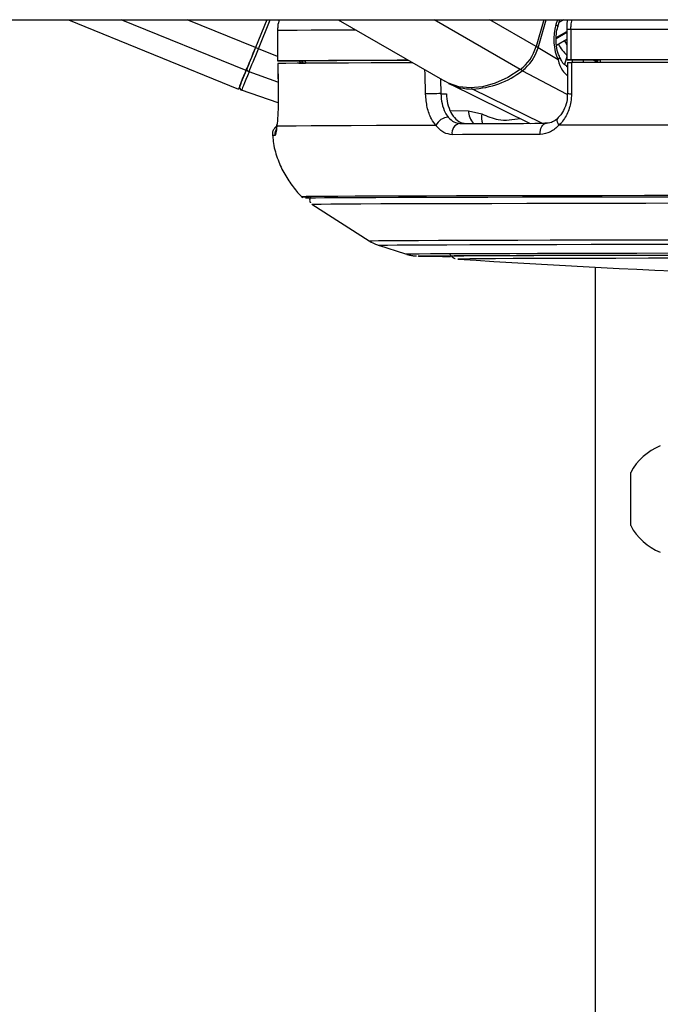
# Paper-space layout 'Surface Plate' of a CAD drawing. Header units: millimetres. Extents: x 2386 to 18395, y 1192 to 15955.
# Tile 44 of 48: x 14696 to 14822, y 5776 to 5970. Entities that reach past the tile are written whole.
import ezdxf

# ---------------------------------------------------------------- set-up
doc = ezdxf.new("R2010")
doc.units = ezdxf.units.MM

psp = doc.layouts.new('Surface Plate')

# ---------------------------------------------------------------- linework, layer by layer
at = {"color": 7, "linetype": 'Continuous', "lineweight": 25, "ltscale": 2}
for p, q in [((12429.36, 5970.28), (14884.49, 5970.28)), ((14705.18, 5970.28), (14738.76, 5956.57)), ((14744.35, 5970.28), (14742.1, 5964.77)), ((14744.35, 5970.28), (14742.1, 5964.77)), ((14758.43, 5970.28), (14779.47, 5958.1)), ((14799.05, 5970.28), (14797.52, 5964.98)), ((14801.8, 5968.88), (14802.2, 5970.28)), ((14746.46, 5968.13), (14746.46, 5962.13)), ((14746.46, 5968.13), (14746.48, 5968.13)), ((14746.48, 5968.13), (14746.48, 5962.13)), ((14803.56, 5968.32), (14803.56, 5962.32)), ((14803.56, 5968.32), (14803.56, 5968.32)), ((14804.35, 5968.32), (14804.35, 5962.32)), ((14801.55, 5965.22), (14803.56, 5966.41)), ((14801.85, 5962.32), (14797.91, 5964.74)), ((14746.5, 5961.63), (14746.59, 5955.46)), ((14746.52, 5961.63), (14746.51, 5961.63)), ((14748.46, 5962.12), (14751.94, 5962.12)), ((14751.95, 5961.63), (14750.66, 5961.63)), ((14751.94, 5962.13), (14751.95, 5961.67)), ((14803.73, 5961.82), (14803.72, 5955.68)), ((14804.14, 5962.32), (14810.14, 5962.31)), ((14810.14, 5962.32), (14810.14, 5961.83)), ((14803.73, 5960.95), (14803.55, 5961.06)), ((14780.46, 5957.58), (14796.33, 5949.8)), ((14746.61, 5953.84), (14739.36, 5956.37)), ((14778.7, 5955.66), (14779.8, 5955.66)), ((14803.72, 5955.68), (14803.72, 5955.68)), ((14746.6, 5955.45), (14746.59, 5955.46)), ((14784.18, 5952.3), (14786.81, 5951.66)), ((14753.26, 5933.81), (14764.57, 5926.58)), ((14766.41, 5925.71), (14771.74, 5923.98)), ((14782.09, 5922.96), (14782.14, 5922.96)), ((14809.19, 5921.37), (14809.19, 1555.27)), ((14816.21, 5876.63), (14816.21, 5880.81)), ((14816.21, 5870.31), (14816.21, 5876.63))]:
    psp.add_line(p, q, dxfattribs=at)
at = {"color": 8, "linetype": 'Continuous', "lineweight": 25, "ltscale": 2}
for p, q in [((14740.24, 5960.21), (14715.57, 5970.28)), ((14742.1, 5964.77), (14728.61, 5970.28)), ((14742.68, 5964.54), (14745.03, 5970.28)), ((14794.39, 5960.42), (14777.36, 5970.28)), ((14797.52, 5964.98), (14788.36, 5970.28)), ((14797.91, 5964.74), (14799.51, 5970.28)), ((14801.73, 5970.28), (14801.44, 5969.3)), ((14803, 5970.28), (14802.03, 5969.71)), ((14801.5, 5966.73), (14803.56, 5967.95)), ((14803.56, 5967.75), (14801.5, 5966.53)), ((14746.46, 5962.99), (14742.68, 5964.54)), ((14748.59, 5962.12), (14748.59, 5962.12)), ((14803.56, 5963.02), (14803.1, 5961.45)), ((14804.64, 5961.82), (14804.79, 5962.32)), ((14806.91, 5962.31), (14806.77, 5961.83)), ((14809.35, 5961.83), (14809.4, 5961.99)), ((14809.52, 5961.92), (14809.49, 5961.83)), ((14746.55, 5957.94), (14740.83, 5960)), ((14803.67, 5955.53), (14794.79, 5960.2)), ((14778.63, 5958.58), (14778.7, 5955.66)), ((14798.68, 5949.81), (14784.98, 5956.58)), ((14780.56, 5952.31), (14784.18, 5952.3)), ((14752, 5934.99), (14752, 5934.99)), ((14752.18, 5934.99), (14752.18, 5934.99)), ((14782.1, 5922.97), (14782.09, 5922.96))]:
    psp.add_line(p, q, dxfattribs=at)
at = {"color": 8, "linetype": 'Continuous', "lineweight": 25, "ltscale": 2, "flags": 128}
for points in [[(14801.44, 5969.3), (14801.6, 5969.19), (14801.72, 5969.08), (14801.78, 5968.98), (14801.8, 5968.9), (14801.79, 5968.88)], [(14761.98, 5968.22), (14760.5, 5968.22), (14756.52, 5968.2), (14753.12, 5968.18), (14750.31, 5968.17), (14748.09, 5968.15), (14746.48, 5968.13)], [(14801.85, 5962.32), (14802, 5962.49), (14802.1, 5962.65), (14802.15, 5962.8), (14802.15, 5962.94), (14802.13, 5963)], [(14809.4, 5961.99), (14809.46, 5962.17), (14809.53, 5962.31)], [(14775.69, 5955.59), (14775.6, 5959.59), (14775.58, 5960.35)], [(14803.74, 5960.91), (14803.68, 5960.97), (14803.55, 5961.07)], [(14802.04, 5949.42), (14801.87, 5949.75), (14801.76, 5950.06), (14801.71, 5950.35), (14801.73, 5950.6), (14801.82, 5950.8), (14801.9, 5950.9)], [(14751.46, 5935.29), (14751.39, 5935.29), (14751.3, 5935.28)], [(14764.57, 5926.58), (14764.59, 5926.58), (14765.13, 5926.6), (14766.37, 5926.62), (14768.32, 5926.64), (14770.96, 5926.66), (14774.28, 5926.68), (14778.25, 5926.69), (14782.87, 5926.71), (14788.1, 5926.73), (14793.91, 5926.74), (14800.28, 5926.76), (14807.16, 5926.77), (14814.53, 5926.78), (14822.33, 5926.79), (14830.54, 5926.8), (14839.09, 5926.81), (14847.95, 5926.82), (14857.07, 5926.82), (14866.39, 5926.83), (14875.88, 5926.83), (14885.47, 5926.83), (14895.11, 5926.84)], [(14766.41, 5925.71), (14766.43, 5925.72), (14766.96, 5925.73), (14768.18, 5925.75), (14770.1, 5925.77), (14772.71, 5925.79), (14775.98, 5925.81), (14779.9, 5925.82), (14784.45, 5925.84), (14789.61, 5925.86), (14795.34, 5925.87), (14801.62, 5925.88), (14808.4, 5925.9), (14815.66, 5925.91), (14823.36, 5925.92), (14831.44, 5925.93), (14839.88, 5925.94), (14848.61, 5925.95), (14857.6, 5925.95), (14866.8, 5925.96), (14876.15, 5925.96), (14885.6, 5925.96), (14895.11, 5925.96)], [(14771.74, 5923.98), (14771.93, 5923.99), (14772.81, 5924.01), (14774.4, 5924.03), (14776.67, 5924.05), (14779.62, 5924.07), (14783.24, 5924.08), (14787.49, 5924.1), (14792.36, 5924.11), (14797.82, 5924.13), (14803.84, 5924.14), (14810.38, 5924.16), (14817.4, 5924.17), (14824.87, 5924.18), (14832.75, 5924.19), (14840.98, 5924.2), (14849.52, 5924.21), (14858.32, 5924.21), (14867.33, 5924.22), (14876.5, 5924.22), (14885.78, 5924.22), (14895.11, 5924.22)], [(14774.3, 5923.58), (14774.29, 5923.58), (14774.23, 5923.59)]]:
    psp.add_lwpolyline(points, dxfattribs=at)
at = {"color": 7, "linetype": 'Continuous', "lineweight": 25, "ltscale": 2, "flags": 128}
for points in [[(14874.84, 5968.38), (14865.33, 5968.38), (14855.95, 5968.37), (14846.72, 5968.37), (14837.7, 5968.36), (14828.92, 5968.35), (14820.41, 5968.34), (14812.21, 5968.33), (14804.35, 5968.32)], [(14742.1, 5964.77), (14741.83, 5964.11), (14741.56, 5963.45), (14741.3, 5962.81), (14741.05, 5962.2), (14740.82, 5961.63), (14740.6, 5961.1), (14740.41, 5960.63), (14740.24, 5960.21)], [(14742.1, 5964.77), (14741.85, 5964.18), (14741.61, 5963.59), (14741.38, 5963.02), (14741.16, 5962.47), (14740.95, 5961.96), (14740.76, 5961.49), (14740.58, 5961.06), (14740.43, 5960.69)], [(14740.83, 5960), (14741, 5960.41), (14741.19, 5960.88), (14741.41, 5961.41), (14741.64, 5961.98), (14741.89, 5962.58), (14742.15, 5963.22), (14742.41, 5963.87), (14742.68, 5964.54)], [(14746.48, 5962.13), (14746.47, 5962.13), (14746.55, 5962.13), (14746.71, 5962.13), (14746.96, 5962.13), (14747.27, 5962.12), (14747.64, 5962.12), (14748.04, 5962.12), (14748.46, 5962.12)], [(14772.28, 5962.26), (14770.1, 5962.25), (14765.03, 5962.24), (14760.5, 5962.22), (14756.52, 5962.2), (14753.12, 5962.18), (14750.31, 5962.17), (14748.09, 5962.15), (14746.48, 5962.13)], [(14773.14, 5961.76), (14770.01, 5961.75), (14764.97, 5961.73), (14760.47, 5961.72), (14756.52, 5961.7), (14753.14, 5961.68), (14750.34, 5961.67), (14748.12, 5961.65), (14746.51, 5961.63)], [(14746.51, 5961.63), (14746.57, 5957.63), (14746.6, 5955.45)], [(14772.31, 5962.24), (14768.52, 5962.23), (14764.61, 5962.21), (14761.14, 5962.2), (14758.14, 5962.18), (14755.59, 5962.17), (14753.53, 5962.15), (14751.94, 5962.13)], [(14804.35, 5962.32), (14804.04, 5962.32), (14803.8, 5962.32), (14803.63, 5962.32), (14803.56, 5962.32), (14803.58, 5962.32), (14803.68, 5962.32), (14803.87, 5962.32), (14804.14, 5962.32)], [(14874.84, 5962.38), (14865.33, 5962.38), (14855.95, 5962.37), (14846.72, 5962.37), (14837.7, 5962.36), (14828.92, 5962.35), (14820.41, 5962.34), (14812.21, 5962.33), (14804.35, 5962.32)], [(14804.52, 5961.82), (14804.51, 5957.82), (14804.51, 5955.65)], [(14874.62, 5961.88), (14865.17, 5961.88), (14855.84, 5961.87), (14846.67, 5961.87), (14837.7, 5961.86), (14828.97, 5961.85), (14820.5, 5961.84), (14812.34, 5961.83), (14804.52, 5961.82)], [(14872.11, 5962.37), (14863.8, 5962.37), (14855.59, 5962.36), (14847.52, 5962.36), (14839.62, 5962.35), (14831.9, 5962.34), (14824.4, 5962.34), (14817.13, 5962.33), (14810.14, 5962.32)], [(14739, 5957.16), (14739.03, 5957.22), (14739.09, 5957.39), (14739.21, 5957.68), (14739.37, 5958.07), (14739.57, 5958.57), (14739.82, 5959.18), (14740.11, 5959.88), (14740.43, 5960.69)], [(14740.83, 5960), (14740.5, 5959.17), (14740.2, 5958.44), (14739.95, 5957.82), (14739.74, 5957.3), (14739.57, 5956.9), (14739.46, 5956.6), (14739.38, 5956.43), (14739.36, 5956.37)], [(14794.39, 5960.42), (14791.92, 5958.86), (14789.43, 5957.72), (14786.95, 5957.03), (14784.56, 5956.79), (14782.29, 5957.02), (14780.22, 5957.71), (14779.47, 5958.1)], [(14782.47, 5949.78), (14784.46, 5949.78), (14786.48, 5949.78), (14788.56, 5949.79), (14790.68, 5949.79), (14792.84, 5949.8), (14795.05, 5949.8), (14797.3, 5949.81), (14799.59, 5949.81)], [(14798.3, 5947.6), (14798.3, 5948.02), (14798.36, 5948.43), (14798.47, 5948.81), (14798.63, 5949.15), (14798.83, 5949.43), (14799.06, 5949.64), (14799.32, 5949.77), (14799.59, 5949.81)], [(14746.31, 5949.22), (14746.32, 5949.55), (14746.32, 5949.58)], [(14777.74, 5949.37), (14771.57, 5949.35), (14765.99, 5949.34), (14761.03, 5949.32), (14756.72, 5949.3), (14753.08, 5949.28), (14750.12, 5949.26), (14747.86, 5949.24), (14746.31, 5949.22)], [(14877.93, 5949.48), (14867.64, 5949.48), (14857.49, 5949.47), (14847.53, 5949.47), (14837.79, 5949.46), (14828.32, 5949.45), (14819.18, 5949.44), (14810.41, 5949.43), (14802.04, 5949.42)], [(14798.3, 5947.6), (14795.98, 5947.59), (14793.7, 5947.59), (14791.47, 5947.58), (14789.27, 5947.58), (14787.13, 5947.58), (14785.02, 5947.57), (14782.97, 5947.57), (14780.96, 5947.56)], [(14893.97, 5935.56), (14885.07, 5935.56), (14875.09, 5935.55), (14865.21, 5935.55), (14855.47, 5935.55), (14845.92, 5935.54), (14836.61, 5935.53), (14827.59, 5935.52), (14818.9, 5935.51), (14810.58, 5935.5), (14802.67, 5935.49), (14795.21, 5935.48), (14788.24, 5935.46), (14781.78, 5935.45), (14775.88, 5935.43), (14770.56, 5935.42), (14765.85, 5935.4), (14761.77, 5935.38), (14758.34, 5935.36), (14755.57, 5935.34), (14753.48, 5935.32), (14752.09, 5935.31), (14751.46, 5935.29)], [(14895.11, 5935.27), (14885.01, 5935.27), (14874.97, 5935.27), (14865.02, 5935.26), (14855.23, 5935.26), (14845.63, 5935.25), (14836.28, 5935.24), (14827.23, 5935.24), (14818.51, 5935.23), (14810.17, 5935.21), (14802.26, 5935.2), (14794.81, 5935.19), (14787.86, 5935.17), (14781.44, 5935.16), (14775.59, 5935.14), (14770.34, 5935.13), (14765.7, 5935.11), (14761.72, 5935.09), (14758.39, 5935.07), (14755.75, 5935.05), (14753.8, 5935.03), (14752.56, 5935.01), (14752.02, 5934.99), (14752, 5934.99)], [(14895.11, 5935.27), (14885.02, 5935.27), (14874.99, 5935.27), (14865.06, 5935.26), (14855.28, 5935.26), (14845.7, 5935.25), (14836.36, 5935.24), (14827.31, 5935.24), (14818.61, 5935.23), (14810.28, 5935.21), (14802.38, 5935.2), (14794.94, 5935.19), (14788, 5935.17), (14781.59, 5935.16), (14775.74, 5935.14), (14770.5, 5935.13), (14765.87, 5935.11), (14761.88, 5935.09), (14758.57, 5935.07), (14755.93, 5935.05), (14753.98, 5935.03), (14752.74, 5935.01), (14752.2, 5934.99), (14752.18, 5934.99)], [(14753.26, 5933.81), (14753.28, 5933.82), (14753.81, 5933.83), (14755.05, 5933.85), (14756.98, 5933.87), (14759.6, 5933.89), (14762.89, 5933.91), (14766.85, 5933.93), (14771.44, 5933.95), (14776.65, 5933.96), (14782.45, 5933.98), (14788.81, 5933.99), (14795.7, 5934.01), (14803.08, 5934.02), (14810.92, 5934.03), (14819.19, 5934.05), (14827.83, 5934.06), (14836.8, 5934.06), (14846.07, 5934.07), (14855.58, 5934.08), (14865.29, 5934.08), (14875.14, 5934.09), (14885.1, 5934.09), (14895.11, 5934.09)], [(14774.23, 5923.59), (14774.29, 5923.6), (14775, 5923.62), (14776.42, 5923.63), (14778.53, 5923.65), (14781.32, 5923.67), (14784.78, 5923.69), (14788.89, 5923.7), (14793.63, 5923.72), (14798.95, 5923.73), (14804.85, 5923.75), (14811.27, 5923.76), (14818.18, 5923.77), (14825.55, 5923.78), (14833.32, 5923.79), (14841.46, 5923.8), (14849.91, 5923.81), (14858.63, 5923.81), (14867.56, 5923.82), (14876.65, 5923.82), (14885.85, 5923.83), (14895.11, 5923.83)], [(14780.11, 5923.59), (14780.11, 5923.59), (14780.46, 5923.61), (14781.52, 5923.62), (14783.28, 5923.64), (14785.73, 5923.66), (14788.86, 5923.68), (14792.64, 5923.69), (14797.05, 5923.71), (14802.07, 5923.72), (14807.66, 5923.74), (14813.79, 5923.75), (14820.42, 5923.76), (14827.51, 5923.77), (14835.02, 5923.78), (14842.9, 5923.79), (14851.1, 5923.8), (14859.57, 5923.8), (14868.26, 5923.81), (14877.12, 5923.81), (14886.08, 5923.81), (14895.11, 5923.81)], [(14826.66, 5923.14), (14819.73, 5923.13), (14813.28, 5923.12), (14807.34, 5923.1), (14801.96, 5923.09), (14797.17, 5923.07), (14793, 5923.06), (14789.47, 5923.04), (14786.62, 5923.03), (14784.44, 5923.01), (14782.97, 5922.99), (14782.21, 5922.97), (14782.1, 5922.97)]]:
    psp.add_lwpolyline(points, dxfattribs=at)
at = {"color": 8, "linetype": 'Continuous', "lineweight": 25, "ltscale": 4}
for centre, radius, start, end in [((14804.21, 5903.8), 64.53, 89.8758, 90.5772), ((14811.82, 5970.99), 11.34, 209.2953, 223.5523), ((14813.12, 5971.72), 11.46, 209.1303, 213.4081), ((14797.05, 5963.23), 1.74, 60.2494, 74.9253), ((14810.95, 5961.51), 1.49, 147.8956, 163.9922), ((14795.32, 5961.1), 1.04, 216.1894, 239.6978), ((14785.2, 5957), 0.474, 205.7584, 241.701), ((14804.33, 5960.54), 4.89, 262.8268, 272.109), ((14787.48, 5952.18), 3.29, 177.862, 226.7217), ((14789.68, 5950.87), 2.97, 164.4673, 201.3355), ((14747.93, 5947.61), 2.01, 154.4968, 186.2), ((14745.82, 5944.55), 2.85, 87.6706, 97.8142)]:
    psp.add_arc(centre, radius, start, end, dxfattribs=at)
at = {"color": 7, "linetype": 'Continuous', "lineweight": 25, "ltscale": 4}
for centre, radius, start, end in [((14709.2, 5882.93), 88.21, 67.6912, 68.101), ((14789.13, 5967.39), 8.73, 307.0173, 343.9808), ((14789.57, 5967.13), 8.68, 307.0173, 343.9808), ((14754.62, 5966.32), 5.47, 230.0361, 238.0457), ((14813.21, 5968.44), 7.49, 239.3906, 240.4533), ((15132.9, 5798.9), 424.51, 157.6674, 158.1969), ((14740.97, 5960.54), 0.56, 164.3553, 255.4665), ((14784.2, 5973.8), 17.24, 272.5828, 307.9177), ((14784.83, 5966.6), 10.02, 242.7998, 270.8273), ((14739.56, 5956.93), 0.6, 157.7973, 250.7974), ((14787.65, 5507.74), 448.02, 91.1452, 91.5299), ((14780.28, 5948.21), 2.79, 92.3191, 155.3789), ((14782.78, 5947.94), 1.87, 99.5901, 191.5953), ((14752.6, 5956.73), 21.5, 266.5252, 270.3453), ((14781.1, 6266.79), 343.28, 268.8652, 269.9247), ((14895.11, 7612.75), 1693.56, 266.17542, 273.82458), ((14826.2, 5875.56), 11.29, 111.6102, 152.2991), ((14826.2, 5875.56), 11.29, 207.7009, 248.3898)]:
    psp.add_arc(centre, radius, start, end, dxfattribs=at)
psp.add_ellipse((14806, 5966.5), major_axis=(0.18, 7.38), ratio=0.672592, start_param=1.197828, end_param=2.188494, dxfattribs=at)
at = {"color": 7, "linetype": 'Continuous', "lineweight": 25, "ltscale": 2}
for points, knots in [([(14746.8, 5970.28), (14746.67, 5969.85), (14746.47, 5969.15), (14746.48, 5968.41), (14746.48, 5968.13)], [0, 0, 0, 0, 0.610063, 1, 1, 1, 1]), ([(14803.67, 5970.21), (14803.64, 5970.01), (14803.54, 5969.39), (14803.59, 5968.75), (14803.61, 5968.32)], [0, 0, 0, 0, 0.318423, 1, 1, 1, 1]), ([(14802.13, 5963), (14802.02, 5963.26), (14801.71, 5964.03), (14801.43, 5965.57), (14801.44, 5967.36), (14801.69, 5968.42), (14801.8, 5968.88)], [0, 0, 0, 0, 0.1528668, 0.4573302, 0.7637076, 1, 1, 1, 1]), ([(14801.85, 5962.32), (14802.09, 5961.57), (14802.52, 5960.24), (14803.36, 5959.52), (14803.72, 5959.2)], [0, 0, 0, 0, 0.566074, 1, 1, 1, 1]), ([(14803.58, 5961.12), (14803.44, 5961.19), (14803.05, 5961.38), (14802.59, 5962.02), (14802.26, 5962.75), (14802.13, 5963.04)], [0, 0, 0, 0, 0.259306, 0.707413, 1, 1, 1, 1]), ([(14803.75, 5961.82), (14803.75, 5961.82), (14803.75, 5961.82), (14804.01, 5961.82), (14804.34, 5961.82), (14804.52, 5961.82)], [0, 0, 0, 0, 0.247527, 0.612594, 1, 1, 1, 1]), ([(14777.74, 5949.37), (14777.44, 5949.78), (14776.72, 5950.77), (14775.92, 5952.92), (14775.77, 5954.7), (14775.69, 5955.59)], [0, 0, 0, 0, 0.2603539, 0.6306901, 1, 1, 1, 1]), ([(14778.7, 5955.66), (14778.76, 5955), (14778.87, 5953.66), (14779.44, 5952.05), (14779.95, 5951.3), (14780.17, 5951)], [0, 0, 0, 0, 0.370015, 0.740315, 1, 1, 1, 1]), ([(14779.8, 5955.66), (14779.85, 5954.99), (14779.97, 5953.65), (14780.64, 5951.88), (14781.62, 5950.55), (14782.69, 5949.87), (14783.4, 5949.8), (14783.67, 5949.77)], [0, 0, 0, 0, 0.215288, 0.430555, 0.64649, 0.863795, 1, 1, 1, 1]), ([(14803.66, 5955.68), (14803.68, 5955.46), (14803.73, 5954.59), (14803.34, 5953.16), (14802.68, 5951.72), (14802.09, 5951.16), (14801.86, 5950.93)], [0, 0, 0, 0, 0.1173493, 0.4495231, 0.7799158, 1, 1, 1, 1]), ([(14804.51, 5955.65), (14804.48, 5955.12), (14804.41, 5953.69), (14803.68, 5951.48), (14802.69, 5950.06), (14802.08, 5949.46), (14802.04, 5949.42)], [0, 0, 0, 0, 0.220493, 0.593656, 0.970348, 1, 1, 1, 1]), ([(14746.6, 5955.45), (14746.61, 5954.92), (14746.62, 5953.49), (14746.53, 5951.29), (14746.4, 5949.86), (14746.32, 5949.27), (14746.31, 5949.22)], [0, 0, 0, 0, 0.220493, 0.593656, 0.970348, 1, 1, 1, 1]), ([(14780.17, 5951), (14780.53, 5950.63), (14781.24, 5949.93), (14782.07, 5949.83), (14782.47, 5949.78)], [0, 0, 0, 0, 0.519417, 1, 1, 1, 1]), ([(14801.87, 5950.93), (14801.77, 5950.81), (14801.33, 5950.31), (14800.43, 5949.86), (14799.67, 5949.84), (14799.24, 5949.83)], [0, 0, 0, 0, 0.12254, 0.50663, 1, 1, 1, 1]), ([(14746.27, 5949.21), (14746.21, 5949.17), (14745.99, 5949.02), (14745.66, 5948.59), (14745.41, 5947.98), (14745.45, 5947.55), (14745.46, 5947.37)], [0, 0, 0, 0, 0.111695, 0.409765, 0.740349, 1, 1, 1, 1]), ([(14746.31, 5949.22), (14746.25, 5948.72), (14746.14, 5947.67), (14746.01, 5947.49), (14745.94, 5947.4)], [0, 0, 0, 0, 0.4853495, 1, 1, 1, 1]), ([(14746.32, 5949.58), (14746.3, 5949.43), (14746.23, 5948.93), (14746.19, 5948.57), (14746.13, 5948.37), (14746.15, 5948.4), (14746.15, 5948.4)], [0, 0, 0, 0, 0.205479, 0.715841, 0.999465, 1, 1, 1, 1]), ([(14780.96, 5947.56), (14780.4, 5947.64), (14779.22, 5947.8), (14778.25, 5948.83), (14777.74, 5949.37)], [0, 0, 0, 0, 0.475859, 1, 1, 1, 1]), ([(14802.04, 5949.42), (14801.49, 5948.91), (14800.37, 5947.87), (14799.01, 5947.69), (14798.3, 5947.6)], [0, 0, 0, 0, 0.485349, 1, 1, 1, 1]), ([(14745.52, 5947.35), (14745.56, 5946.83), (14745.68, 5945.2), (14746.48, 5942.62), (14747.78, 5939.73), (14749.48, 5937.26), (14750.72, 5935.74), (14751.45, 5935.13), (14751.45, 5935.13)], [0, 0, 0, 0, 0.11193, 0.352111, 0.579341, 0.794789, 0.998794, 1, 1, 1, 1]), ([(14753.04, 5935.28), (14753, 5935.24), (14752.89, 5935.12), (14752.79, 5934.82), (14752.8, 5934.46), (14752.89, 5934.2), (14752.96, 5934.11), (14752.97, 5934.1)], [0, 0, 0, 0, 0.129296, 0.411961, 0.702151, 0.965889, 1, 1, 1, 1]), ([(14764.69, 5926.51), (14764.7, 5926.5), (14765.05, 5926.24), (14765.69, 5925.96), (14766.3, 5925.76), (14766.53, 5925.68)], [0, 0, 0, 0, 0.013147, 0.629238, 1, 1, 1, 1]), ([(14771.97, 5923.91), (14772.22, 5923.84), (14772.67, 5923.73), (14773.14, 5923.66), (14773.47, 5923.62), (14773.73, 5923.6), (14773.83, 5923.59), (14773.89, 5923.59)], [0, 0, 0, 0, 0.18338, 0.317596, 0.456167, 0.67381, 1, 1, 1, 1]), ([(14780.49, 5923.97), (14780.59, 5923.82), (14780.78, 5923.54), (14781.13, 5923.27), (14781.4, 5923.13), (14781.5, 5923.1), (14781.51, 5923.09)], [0, 0, 0, 0, 0.371226, 0.687161, 0.950157, 1, 1, 1, 1])]:
    psp.add_open_spline(points, degree=3, knots=knots, dxfattribs=at)
at = {"color": 8, "linetype": 'Continuous', "lineweight": 25, "ltscale": 2}
for points, knots in [([(14803.52, 5970.28), (14803.55, 5970.28), (14803.6, 5970.27), (14803.65, 5970.23), (14803.67, 5970.21)], [0, 0, 0, 0, 0.5159203, 1, 1, 1, 1]), ([(14804.54, 5970.28), (14804.46, 5969.91), (14804.34, 5969.27), (14804.34, 5968.61), (14804.35, 5968.32)], [0, 0, 0, 0, 0.570989, 1, 1, 1, 1]), ([(14751.21, 5961.67), (14751.18, 5961.69), (14750.98, 5961.79), (14750.85, 5961.97), (14750.73, 5962.12)], [0, 0, 0, 0, 0.168032, 1, 1, 1, 1]), ([(14808.83, 5962.31), (14808.95, 5962.25), (14809.16, 5962.14), (14809.32, 5962.04), (14809.4, 5961.99)], [0, 0, 0, 0, 0.546981, 1, 1, 1, 1]), ([(14786.81, 5951.66), (14787.88, 5951.21), (14790.36, 5950.14), (14792.94, 5950.53), (14794.4, 5950.75)], [0, 0, 0, 0, 0.429277, 1, 1, 1, 1])]:
    psp.add_open_spline(points, degree=3, knots=knots, dxfattribs=at)

doc.saveas('drawing.dxf')
